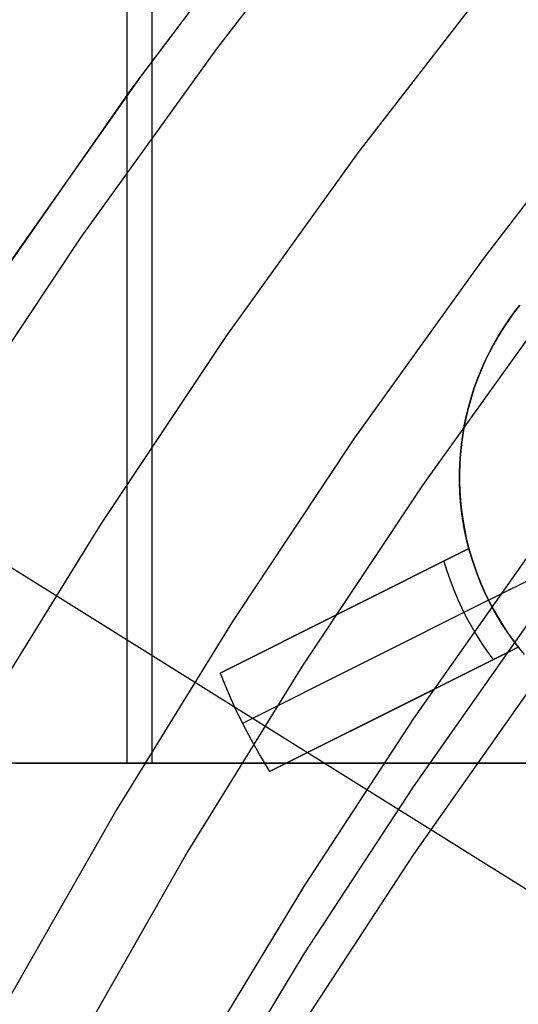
# Model space of a CAD drawing. Header units: millimetres. Extents: x 6038 to 7358, y -8545 to -7225.
# Tile 90 of 256: x 6647.53 to 6652.06, y -7856.86 to -7847.91. Entities that reach past the tile are written whole.
import ezdxf

# ---------------------------------------------------------------- set-up
doc = ezdxf.new("R2010")
doc.units = ezdxf.units.MM
doc.layers.add('color', color=7, linetype='Continuous')
doc.layers.add('luz', color=7, linetype='Continuous')

msp = doc.modelspace()

# ---------------------------------------------------------------- linework, layer by layer
at = {"color": 7, "true_color": 0xffffff}
for p, q in [((6648.5057, -7854.6665, 51.7201), (6648.5057, -7224.6665, 51.7201)), ((6648.7307, -7224.6665, 51.7457), (6648.7307, -7854.6665, 51.7457)), ((6648.7307, -7224.6665, 51.7457), (6648.7307, -7854.6665, 51.7457)), ((6652.9598, -7848.4958, 211.3665), (6651.7383, -7850.0829, 211.3665)), ((6651.7383, -7850.0829, 211.3665), (6650.5724, -7851.7112, 211.3665)), ((6652.3414, -7850.5307, 212.0295), (6651.1906, -7852.1379, 212.0295)), ((6650.5724, -7851.7112, 211.3665), (6649.4633, -7853.3788, 211.3665)), ((6651.1906, -7852.1379, 212.0295), (6650.0959, -7853.7839, 212.0295)), ((6652.1514, -7852.7767, 70.5558), (6651.1063, -7854.2613, 70.2131)), ((6652.1514, -7852.7767, 70.5558), (6651.1063, -7854.2613, 70.2131)), ((6649.4633, -7853.3788, 211.3665), (6648.4125, -7855.0837, 211.3665)), ((6651.1063, -7854.8799, 72.8926), (6652.1514, -7853.3953, 73.2353)), ((6650.0959, -7853.7839, 212.0295), (6649.0587, -7855.4667, 212.0295)), ((6651.1063, -7855.4985, 75.5721), (6652.1514, -7854.014, 75.9149)), ((6651.1063, -7855.4985, 75.5721), (6652.1514, -7854.014, 75.9149)), ((6651.1063, -7854.2613, 70.2131), (6650.1141, -7855.7799, 69.8625)), ((6651.1063, -7854.2613, 70.2131), (6650.1141, -7855.7799, 69.8625)), ((6654.4548, -7854.6665, 55.023), (6646.9477, -7854.6665, 55.023)), ((6647.4934, -7854.6665, 57.1048), (6653.6462, -7854.6665, 58.5252)), ((6647.4934, -7854.6665, 57.1048), (6653.6462, -7854.6665, 58.5252)), ((6647.5396, -7854.6665, 52.462), (6647.5313, -7854.6665, 52.4951)), ((6647.5396, -7854.6665, 52.462), (6647.5313, -7854.6665, 52.4951)), ((6647.549, -7854.6665, 52.4292), (6647.5396, -7854.6665, 52.462)), ((6647.549, -7854.6665, 52.4292), (6647.5396, -7854.6665, 52.462)), ((6647.5595, -7854.6665, 52.3967), (6647.549, -7854.6665, 52.4292)), ((6647.5595, -7854.6665, 52.3967), (6647.549, -7854.6665, 52.4292)), ((6647.5711, -7854.6665, 52.3646), (6647.5595, -7854.6665, 52.3967)), ((6647.5711, -7854.6665, 52.3646), (6647.5595, -7854.6665, 52.3967)), ((6647.5837, -7854.6665, 52.3329), (6647.5711, -7854.6665, 52.3646)), ((6647.5837, -7854.6665, 52.3329), (6647.5711, -7854.6665, 52.3646)), ((6647.5975, -7854.6665, 52.3016), (6647.5837, -7854.6665, 52.3329)), ((6647.5975, -7854.6665, 52.3016), (6647.5837, -7854.6665, 52.3329)), ((6647.6123, -7854.6665, 52.2708), (6647.5975, -7854.6665, 52.3016)), ((6647.6123, -7854.6665, 52.2708), (6647.5975, -7854.6665, 52.3016)), ((6647.6282, -7854.6665, 52.2406), (6647.6123, -7854.6665, 52.2708)), ((6647.6282, -7854.6665, 52.2406), (6647.6123, -7854.6665, 52.2708)), ((6647.6451, -7854.6665, 52.2109), (6647.6282, -7854.6665, 52.2406)), ((6647.6451, -7854.6665, 52.2109), (6647.6282, -7854.6665, 52.2406)), ((6647.6629, -7854.6665, 52.1818), (6647.6451, -7854.6665, 52.2109)), ((6647.6629, -7854.6665, 52.1818), (6647.6451, -7854.6665, 52.2109)), ((6647.6818, -7854.6665, 52.1534), (6647.6629, -7854.6665, 52.1818)), ((6647.6818, -7854.6665, 52.1534), (6647.6629, -7854.6665, 52.1818)), ((6647.7016, -7854.6665, 52.1256), (6647.6818, -7854.6665, 52.1534)), ((6647.7016, -7854.6665, 52.1256), (6647.6818, -7854.6665, 52.1534)), ((6647.7224, -7854.6665, 52.0985), (6647.7016, -7854.6665, 52.1256)), ((6647.7224, -7854.6665, 52.0985), (6647.7016, -7854.6665, 52.1256)), ((6647.7441, -7854.6665, 52.0721), (6647.7224, -7854.6665, 52.0985)), ((6647.7441, -7854.6665, 52.0721), (6647.7224, -7854.6665, 52.0985)), ((6647.7667, -7854.6665, 52.0465), (6647.7441, -7854.6665, 52.0721)), ((6647.7667, -7854.6665, 52.0465), (6647.7441, -7854.6665, 52.0721)), ((6647.7901, -7854.6665, 52.0216), (6647.7667, -7854.6665, 52.0465)), ((6647.7901, -7854.6665, 52.0216), (6647.7667, -7854.6665, 52.0465)), ((6647.8143, -7854.6665, 51.9976), (6647.7901, -7854.6665, 52.0216)), ((6647.8143, -7854.6665, 51.9976), (6647.7901, -7854.6665, 52.0216)), ((6647.8394, -7854.6665, 51.9744), (6647.8143, -7854.6665, 51.9976)), ((6647.8394, -7854.6665, 51.9744), (6647.8143, -7854.6665, 51.9976)), ((6647.8653, -7854.6665, 51.9521), (6647.8394, -7854.6665, 51.9744)), ((6647.8653, -7854.6665, 51.9521), (6647.8394, -7854.6665, 51.9744)), ((6647.8919, -7854.6665, 51.9307), (6647.8653, -7854.6665, 51.9521)), ((6647.8919, -7854.6665, 51.9307), (6647.8653, -7854.6665, 51.9521)), ((6647.9192, -7854.6665, 51.9102), (6647.8919, -7854.6665, 51.9307)), ((6647.9192, -7854.6665, 51.9102), (6647.8919, -7854.6665, 51.9307)), ((6647.9472, -7854.6665, 51.8906), (6647.9192, -7854.6665, 51.9102)), ((6647.9472, -7854.6665, 51.8906), (6647.9192, -7854.6665, 51.9102)), ((6647.9758, -7854.6665, 51.872), (6647.9472, -7854.6665, 51.8906)), ((6647.9758, -7854.6665, 51.872), (6647.9472, -7854.6665, 51.8906)), ((6648.0051, -7854.6665, 51.8544), (6647.9758, -7854.6665, 51.872)), ((6648.0051, -7854.6665, 51.8544), (6647.9758, -7854.6665, 51.872)), ((6648.0349, -7854.6665, 51.8379), (6648.0051, -7854.6665, 51.8544)), ((6648.0349, -7854.6665, 51.8379), (6648.0051, -7854.6665, 51.8544)), ((6648.0653, -7854.6665, 51.8223), (6648.0349, -7854.6665, 51.8379)), ((6648.0653, -7854.6665, 51.8223), (6648.0349, -7854.6665, 51.8379)), ((6648.0962, -7854.6665, 51.8078), (6648.0653, -7854.6665, 51.8223)), ((6648.0962, -7854.6665, 51.8078), (6648.0653, -7854.6665, 51.8223)), ((6648.1276, -7854.6665, 51.7943), (6648.0962, -7854.6665, 51.8078)), ((6648.1276, -7854.6665, 51.7943), (6648.0962, -7854.6665, 51.8078)), ((6648.1594, -7854.6665, 51.782), (6648.1276, -7854.6665, 51.7943)), ((6648.1594, -7854.6665, 51.782), (6648.1276, -7854.6665, 51.7943)), ((6648.1917, -7854.6665, 51.7707), (6648.1594, -7854.6665, 51.782)), ((6648.1917, -7854.6665, 51.7707), (6648.1594, -7854.6665, 51.782)), ((6648.2243, -7854.6665, 51.7605), (6648.1917, -7854.6665, 51.7707)), ((6648.2243, -7854.6665, 51.7605), (6648.1917, -7854.6665, 51.7707)), ((6648.2572, -7854.6665, 51.7515), (6648.2243, -7854.6665, 51.7605)), ((6648.2572, -7854.6665, 51.7515), (6648.2243, -7854.6665, 51.7605)), ((6648.2904, -7854.6665, 51.7435), (6648.2572, -7854.6665, 51.7515)), ((6648.2904, -7854.6665, 51.7435), (6648.2572, -7854.6665, 51.7515)), ((6648.3239, -7854.6665, 51.7368), (6648.2904, -7854.6665, 51.7435)), ((6648.3239, -7854.6665, 51.7368), (6648.2904, -7854.6665, 51.7435)), ((6648.3575, -7854.6665, 51.7311), (6648.3239, -7854.6665, 51.7368)), ((6648.3575, -7854.6665, 51.7311), (6648.3239, -7854.6665, 51.7368)), ((6648.3914, -7854.6665, 51.7266), (6648.3575, -7854.6665, 51.7311)), ((6648.3914, -7854.6665, 51.7266), (6648.3575, -7854.6665, 51.7311)), ((6648.4254, -7854.6665, 51.7233), (6648.3914, -7854.6665, 51.7266)), ((6648.4254, -7854.6665, 51.7233), (6648.3914, -7854.6665, 51.7266)), ((6648.4594, -7854.6665, 51.7212), (6648.4254, -7854.6665, 51.7233)), ((6648.4594, -7854.6665, 51.7212), (6648.4254, -7854.6665, 51.7233)), ((6648.4936, -7854.6665, 51.7202), (6648.4594, -7854.6665, 51.7212)), ((6648.4936, -7854.6665, 51.7202), (6648.4594, -7854.6665, 51.7212)), ((6648.5277, -7854.6665, 51.7203), (6648.4936, -7854.6665, 51.7202)), ((6648.5277, -7854.6665, 51.7203), (6648.4936, -7854.6665, 51.7202)), ((6648.5618, -7854.6665, 51.7217), (6648.5277, -7854.6665, 51.7203)), ((6648.5618, -7854.6665, 51.7217), (6648.5277, -7854.6665, 51.7203)), ((6648.5959, -7854.6665, 51.7242), (6648.5618, -7854.6665, 51.7217)), ((6648.5959, -7854.6665, 51.7242), (6648.5618, -7854.6665, 51.7217)), ((6648.6298, -7854.6665, 51.7278), (6648.5959, -7854.6665, 51.7242)), ((6648.6298, -7854.6665, 51.7278), (6648.5959, -7854.6665, 51.7242)), ((6648.6637, -7854.6665, 51.7326), (6648.6298, -7854.6665, 51.7278)), ((6648.6637, -7854.6665, 51.7326), (6648.6298, -7854.6665, 51.7278)), ((6648.6973, -7854.6665, 51.7386), (6648.6637, -7854.6665, 51.7326)), ((6648.6973, -7854.6665, 51.7386), (6648.6637, -7854.6665, 51.7326)), ((6648.7307, -7854.6665, 51.7457), (6648.6973, -7854.6665, 51.7386)), ((6648.7307, -7854.6665, 51.7457), (6648.6973, -7854.6665, 51.7386)), ((6654.8835, -7854.6665, 53.1662), (6648.7307, -7854.6665, 51.7457)), ((6654.8835, -7854.6665, 53.1662), (6648.7307, -7854.6665, 51.7457)), ((6650.7013, -7854.6665, 52.2007), (6650.7013, -7854.6665, 57.8453)), ((6650.1141, -7856.3986, 72.542), (6651.1063, -7854.8799, 72.8926)), ((6648.4125, -7855.0837, 211.3665), (6647.4212, -7856.8238, 211.3665)), ((6649.0587, -7855.4667, 212.0295), (6648.0802, -7857.1843, 212.0295)), ((6650.1141, -7857.0172, 75.2215), (6651.1063, -7855.4985, 75.5721)), ((6650.1141, -7857.0172, 75.2215), (6651.1063, -7855.4985, 75.5721)), ((6650.1141, -7855.7799, 69.8625), (6649.176, -7857.3309, 69.5044)), ((6650.1141, -7855.7799, 69.8625), (6649.176, -7857.3309, 69.5044)), ((6649.176, -7857.9495, 72.1839), (6650.1141, -7856.3986, 72.542))]:
    msp.add_line(p, q, dxfattribs=at)
at = {"layer": 'color', "color": 254, "true_color": 0xcad1ee}
for p, q in [((6649.3208, -7848.1753, 26.2), (6650.6095, -7846.5059, 26.2)), ((6649.3208, -7848.1753, 26.2), (6650.6095, -7846.5059, 26.2)), ((6649.9163, -7846.7234, 30.3), (6648.6305, -7848.4235, 30.3)), ((6649.9163, -7846.7234, 30.3), (6648.6305, -7848.4235, 30.3)), ((6649.8115, -7846.8574, 28.2), (6648.5415, -7848.5457, 28.2)), ((6649.8115, -7846.8574, 29.25), (6648.5415, -7848.5457, 29.25)), ((6649.8115, -7846.8574, 28.2), (6648.5415, -7848.5457, 28.2)), ((6650.6053, -7849.1219, 26.2), (6651.8605, -7847.496, 26.2)), ((6650.6053, -7849.1219, 28.2), (6651.8605, -7847.496, 28.2)), ((6650.6053, -7849.1219, 26.2), (6651.8605, -7847.496, 26.2)), ((6650.6053, -7849.1219, 27.2), (6651.8605, -7847.496, 27.2)), ((6650.6053, -7849.1219, 28.2), (6651.8605, -7847.496, 28.2)), ((6648.0905, -7849.8881, 26.2), (6649.3208, -7848.1753, 26.2)), ((6648.0905, -7849.8881, 26.2), (6649.3208, -7848.1753, 26.2)), ((6648.6305, -7848.4235, 30.3), (6647.4043, -7850.167, 30.3)), ((6648.6305, -7848.4235, 30.3), (6647.4043, -7850.167, 30.3)), ((6648.5415, -7848.5457, 28.2), (6647.3303, -7850.2766, 28.2)), ((6648.5415, -7848.5457, 29.25), (6647.3303, -7850.2766, 29.25)), ((6648.5415, -7848.5457, 28.2), (6647.3303, -7850.2766, 28.2)), ((6649.407, -7850.7901, 26.2), (6650.6053, -7849.1219, 26.2)), ((6649.407, -7850.7901, 28.2), (6650.6053, -7849.1219, 28.2)), ((6649.407, -7850.7901, 26.2), (6650.6053, -7849.1219, 26.2)), ((6649.407, -7850.7901, 27.2), (6650.6053, -7849.1219, 27.2)), ((6649.407, -7850.7901, 28.2), (6650.6053, -7849.1219, 28.2)), ((6646.92, -7851.6425, 26.2), (6648.0905, -7849.8881, 26.2)), ((6646.92, -7851.6425, 26.2), (6648.0905, -7849.8881, 26.2)), ((6652.0165, -7850.5769, 28.2), (6652.0694, -7850.5082, 28.2)), ((6652.0694, -7850.5082, 23.95), (6652.0165, -7850.5769, 23.95)), ((6652.0165, -7850.5769, 28.2), (6652.0694, -7850.5082, 28.2)), ((6652.0722, -7850.5047, 19.7), (6652.0195, -7850.573, 19.7)), ((6652.0722, -7850.5047, 19.7), (6652.0195, -7850.573, 19.7)), ((6651.9661, -7850.6474, 28.2), (6652.0165, -7850.5769, 28.2)), ((6652.0165, -7850.5769, 23.95), (6651.9661, -7850.6474, 23.95)), ((6651.9661, -7850.6474, 28.2), (6652.0165, -7850.5769, 28.2)), ((6652.0195, -7850.573, 19.7), (6651.9691, -7850.6431, 19.7)), ((6652.0195, -7850.573, 19.7), (6651.9691, -7850.6431, 19.7)), ((6651.9182, -7850.7196, 28.2), (6651.9661, -7850.6474, 28.2)), ((6651.9661, -7850.6474, 23.95), (6651.9182, -7850.7196, 23.95)), ((6651.9182, -7850.7196, 28.2), (6651.9661, -7850.6474, 28.2)), ((6651.9691, -7850.6431, 19.7), (6651.9212, -7850.7149, 19.7)), ((6651.9691, -7850.6431, 19.7), (6651.9212, -7850.7149, 19.7)), ((6651.8728, -7850.7935, 28.2), (6651.9182, -7850.7196, 28.2)), ((6651.9182, -7850.7196, 23.95), (6651.8728, -7850.7935, 23.95)), ((6651.8728, -7850.7935, 28.2), (6651.9182, -7850.7196, 28.2)), ((6651.9212, -7850.7149, 19.7), (6651.8759, -7850.7883, 19.7)), ((6651.9212, -7850.7149, 19.7), (6651.8759, -7850.7883, 19.7)), ((6648.267, -7852.4988, 26.2), (6649.407, -7850.7901, 26.2)), ((6648.267, -7852.4988, 28.2), (6649.407, -7850.7901, 28.2)), ((6648.267, -7852.4988, 26.2), (6649.407, -7850.7901, 26.2)), ((6648.267, -7852.4988, 27.2), (6649.407, -7850.7901, 27.2)), ((6648.267, -7852.4988, 28.2), (6649.407, -7850.7901, 28.2)), ((6651.7898, -7850.9456, 28.2), (6651.8299, -7850.8688, 28.2)), ((6651.8299, -7850.8688, 23.95), (6651.7898, -7850.9456, 23.95)), ((6651.7898, -7850.9456, 28.2), (6651.8299, -7850.8688, 28.2)), ((6651.833, -7850.8632, 19.7), (6651.7928, -7850.9395, 19.7)), ((6651.833, -7850.8632, 19.7), (6651.7928, -7850.9395, 19.7)), ((6651.8299, -7850.8688, 28.2), (6651.8728, -7850.7935, 28.2)), ((6651.8728, -7850.7935, 23.95), (6651.8299, -7850.8688, 23.95)), ((6651.8299, -7850.8688, 28.2), (6651.8728, -7850.7935, 28.2)), ((6651.8759, -7850.7883, 19.7), (6651.833, -7850.8632, 19.7)), ((6651.8759, -7850.7883, 19.7), (6651.833, -7850.8632, 19.7)), ((6651.7523, -7851.0237, 28.2), (6651.7898, -7850.9456, 28.2)), ((6651.7898, -7850.9456, 23.95), (6651.7523, -7851.0237, 23.95)), ((6651.7523, -7851.0237, 28.2), (6651.7898, -7850.9456, 28.2)), ((6651.7928, -7850.9395, 19.7), (6651.7552, -7851.0172, 19.7)), ((6651.7928, -7850.9395, 19.7), (6651.7552, -7851.0172, 19.7)), ((6651.7175, -7851.1031, 28.2), (6651.7523, -7851.0237, 28.2)), ((6651.7523, -7851.0237, 23.95), (6651.7175, -7851.1031, 23.95)), ((6651.7175, -7851.1031, 28.2), (6651.7523, -7851.0237, 28.2)), ((6651.7552, -7851.0172, 19.7), (6651.7204, -7851.0962, 19.7)), ((6651.7552, -7851.0172, 19.7), (6651.7204, -7851.0962, 19.7)), ((6651.6855, -7851.1837, 28.2), (6651.7175, -7851.1031, 28.2)), ((6651.7175, -7851.1031, 23.95), (6651.6855, -7851.1837, 23.95)), ((6651.6855, -7851.1837, 28.2), (6651.7175, -7851.1031, 28.2)), ((6651.7204, -7851.0962, 19.7), (6651.6883, -7851.1763, 19.7)), ((6651.7204, -7851.0962, 19.7), (6651.6883, -7851.1763, 19.7)), ((6651.6563, -7851.2653, 28.2), (6651.6855, -7851.1837, 28.2)), ((6651.6855, -7851.1837, 23.95), (6651.6563, -7851.2653, 23.95)), ((6651.6563, -7851.2653, 28.2), (6651.6855, -7851.1837, 28.2)), ((6651.6883, -7851.1763, 19.7), (6651.6589, -7851.2575, 19.7)), ((6651.6883, -7851.1763, 19.7), (6651.6589, -7851.2575, 19.7)), ((6651.63, -7851.3478, 28.2), (6651.6563, -7851.2653, 28.2)), ((6651.6563, -7851.2653, 23.95), (6651.63, -7851.3478, 23.95)), ((6651.63, -7851.3478, 28.2), (6651.6563, -7851.2653, 28.2)), ((6651.6589, -7851.2575, 19.7), (6651.6324, -7851.3396, 19.7)), ((6651.6589, -7851.2575, 19.7), (6651.6324, -7851.3396, 19.7)), ((6651.6065, -7851.4313, 28.2), (6651.63, -7851.3478, 28.2)), ((6651.63, -7851.3478, 23.95), (6651.6065, -7851.4313, 23.95)), ((6651.6065, -7851.4313, 28.2), (6651.63, -7851.3478, 28.2)), ((6651.6324, -7851.3396, 19.7), (6651.6088, -7851.4226, 19.7)), ((6651.6324, -7851.3396, 19.7), (6651.6088, -7851.4226, 19.7)), ((6651.5859, -7851.5155, 28.2), (6651.6065, -7851.4313, 28.2)), ((6651.6065, -7851.4313, 23.95), (6651.5859, -7851.5155, 23.95)), ((6651.5859, -7851.5155, 28.2), (6651.6065, -7851.4313, 28.2)), ((6651.6088, -7851.4226, 19.7), (6651.588, -7851.5064, 19.7)), ((6651.6088, -7851.4226, 19.7), (6651.588, -7851.5064, 19.7)), ((6651.5683, -7851.6003, 28.2), (6651.5859, -7851.5155, 28.2)), ((6651.5859, -7851.5155, 23.95), (6651.5683, -7851.6003, 23.95)), ((6651.5683, -7851.6003, 28.2), (6651.5859, -7851.5155, 28.2)), ((6651.588, -7851.5064, 19.7), (6651.5701, -7851.5908, 19.7)), ((6651.588, -7851.5064, 19.7), (6651.5701, -7851.5908, 19.7)), ((6651.5552, -7851.6758, 19.7), (6651.5432, -7851.7613, 19.7)), ((6651.5552, -7851.6758, 19.7), (6651.5432, -7851.7613, 19.7)), ((6651.5536, -7851.6857, 28.2), (6651.5683, -7851.6003, 28.2)), ((6651.5683, -7851.6003, 23.95), (6651.5536, -7851.6857, 23.95)), ((6651.5536, -7851.6857, 28.2), (6651.5683, -7851.6003, 28.2)), ((6651.5701, -7851.5908, 19.7), (6651.5552, -7851.6758, 19.7)), ((6651.5701, -7851.5908, 19.7), (6651.5552, -7851.6758, 19.7)), ((6651.5432, -7851.7613, 19.7), (6651.5341, -7851.8471, 19.7)), ((6651.5432, -7851.7613, 19.7), (6651.5341, -7851.8471, 19.7)), ((6651.5419, -7851.7716, 28.2), (6651.5536, -7851.6857, 28.2)), ((6651.5536, -7851.6857, 23.95), (6651.5419, -7851.7716, 23.95)), ((6651.5419, -7851.7716, 28.2), (6651.5536, -7851.6857, 28.2)), ((6651.5275, -7851.9443, 28.2), (6651.5332, -7851.8578, 28.2)), ((6651.5332, -7851.8578, 23.95), (6651.5275, -7851.9443, 23.95)), ((6651.5275, -7851.9443, 28.2), (6651.5332, -7851.8578, 28.2)), ((6651.5341, -7851.8471, 19.7), (6651.528, -7851.9332, 19.7)), ((6651.5341, -7851.8471, 19.7), (6651.528, -7851.9332, 19.7)), ((6651.5332, -7851.8578, 28.2), (6651.5419, -7851.7716, 28.2)), ((6651.5419, -7851.7716, 23.95), (6651.5332, -7851.8578, 23.95)), ((6651.5332, -7851.8578, 28.2), (6651.5419, -7851.7716, 28.2)), ((6651.5247, -7852.0309, 28.2), (6651.5275, -7851.9443, 28.2)), ((6651.5275, -7851.9443, 23.95), (6651.5247, -7852.0309, 23.95)), ((6651.5247, -7852.0309, 28.2), (6651.5275, -7851.9443, 28.2)), ((6651.528, -7851.9332, 19.7), (6651.5249, -7852.0194, 19.7)), ((6651.528, -7851.9332, 19.7), (6651.5249, -7852.0194, 19.7)), ((6651.525, -7852.1176, 28.2), (6651.5247, -7852.0309, 28.2)), ((6651.5247, -7852.0309, 23.95), (6651.525, -7852.1176, 23.95)), ((6651.525, -7852.1176, 28.2), (6651.5247, -7852.0309, 28.2)), ((6651.5249, -7852.0194, 19.7), (6651.5248, -7852.1057, 19.7)), ((6651.5249, -7852.0194, 19.7), (6651.5248, -7852.1057, 19.7)), ((6651.5248, -7852.1057, 19.7), (6651.5277, -7852.192, 19.7)), ((6651.5248, -7852.1057, 19.7), (6651.5277, -7852.192, 19.7)), ((6651.5283, -7852.2042, 28.2), (6651.525, -7852.1176, 28.2)), ((6651.525, -7852.1176, 23.95), (6651.5283, -7852.2042, 23.95)), ((6651.5283, -7852.2042, 28.2), (6651.525, -7852.1176, 28.2)), ((6651.5277, -7852.192, 19.7), (6651.5335, -7852.2781, 19.7)), ((6651.5277, -7852.192, 19.7), (6651.5335, -7852.2781, 19.7)), ((6651.5346, -7852.2907, 28.2), (6651.5283, -7852.2042, 28.2)), ((6651.5283, -7852.2042, 23.95), (6651.5346, -7852.2907, 23.95)), ((6651.5346, -7852.2907, 28.2), (6651.5283, -7852.2042, 28.2)), ((6651.5335, -7852.2781, 19.7), (6651.5423, -7852.3639, 19.7)), ((6651.5335, -7852.2781, 19.7), (6651.5423, -7852.3639, 19.7)), ((6651.5439, -7852.3768, 28.2), (6651.5346, -7852.2907, 28.2)), ((6651.5346, -7852.2907, 23.95), (6651.5439, -7852.3768, 23.95)), ((6651.5439, -7852.3768, 28.2), (6651.5346, -7852.2907, 28.2)), ((6651.5423, -7852.3639, 19.7), (6651.554, -7852.4494, 19.7)), ((6651.5423, -7852.3639, 19.7), (6651.554, -7852.4494, 19.7)), ((6651.5561, -7852.4626, 28.2), (6651.5439, -7852.3768, 28.2)), ((6651.5439, -7852.3768, 23.95), (6651.5561, -7852.4626, 23.95)), ((6651.5561, -7852.4626, 28.2), (6651.5439, -7852.3768, 28.2)), ((6651.554, -7852.4494, 19.7), (6651.5687, -7852.5345, 19.7)), ((6651.554, -7852.4494, 19.7), (6651.5687, -7852.5345, 19.7)), ((6651.5713, -7852.548, 28.2), (6651.5561, -7852.4626, 28.2)), ((6651.5561, -7852.4626, 23.95), (6651.5713, -7852.548, 23.95)), ((6651.5713, -7852.548, 28.2), (6651.5561, -7852.4626, 28.2)), ((6647.1867, -7854.2457, 26.2), (6648.267, -7852.4988, 26.2)), ((6647.1867, -7854.2457, 28.2), (6648.267, -7852.4988, 28.2)), ((6647.1867, -7854.2457, 26.2), (6648.267, -7852.4988, 26.2)), ((6647.1867, -7854.2457, 27.2), (6648.267, -7852.4988, 27.2)), ((6647.1867, -7854.2457, 28.2), (6648.267, -7852.4988, 28.2)), ((6651.5687, -7852.5345, 19.7), (6651.5864, -7852.619, 19.7)), ((6651.5687, -7852.5345, 19.7), (6651.5864, -7852.619, 19.7)), ((6651.5895, -7852.6327, 28.2), (6651.5713, -7852.548, 28.2)), ((6651.5713, -7852.548, 23.95), (6651.5895, -7852.6327, 23.95)), ((6651.5895, -7852.6327, 28.2), (6651.5713, -7852.548, 28.2)), ((6651.5864, -7852.619, 19.7), (6651.6069, -7852.7028, 19.7)), ((6651.5864, -7852.619, 19.7), (6651.6069, -7852.7028, 19.7)), ((6651.6106, -7852.7168, 28.2), (6651.5895, -7852.6327, 28.2)), ((6651.5895, -7852.6327, 23.95), (6651.6106, -7852.7168, 23.95)), ((6651.6106, -7852.7168, 28.2), (6651.5895, -7852.6327, 28.2)), ((6651.7895, -7853.1864, 19.7), (6652.907, -7852.6263, 19.7)), ((6651.6106, -7852.7168, 28.2), (6649.3528, -7853.8483, 28.2)), ((6651.6106, -7852.7168, 28.2), (6649.3528, -7853.8483, 28.2)), ((6649.3528, -7853.8483, 26.7), (6651.6106, -7852.7168, 22.3699)), ((6649.3528, -7853.8483, 26.7), (6651.6106, -7852.7168, 22.3699)), ((6650.0873, -7853.4802, 25.2849), (6651.6106, -7852.7168, 25.2849)), ((6651.6069, -7852.7028, 19.7), (6651.6303, -7852.7859, 19.7)), ((6651.6069, -7852.7028, 19.7), (6651.6303, -7852.7859, 19.7)), ((6651.6338, -7852.7974, 22.3699), (6651.6106, -7852.7168, 22.3699)), ((6651.6106, -7852.7168, 22.3699), (6651.6106, -7852.7168, 28.2)), ((6651.6106, -7852.7168, 22.3699), (6651.6106, -7852.7168, 28.2)), ((6651.6338, -7852.7974, 22.3699), (6651.6106, -7852.7168, 22.3699)), ((6651.3829, -7852.8309, 22.8029), (6651.4098, -7852.9183, 22.8029)), ((6651.6303, -7852.7859, 19.7), (6651.6566, -7852.8681, 19.7)), ((6651.6303, -7852.7859, 19.7), (6651.6566, -7852.8681, 19.7)), ((6651.6597, -7852.8772, 22.3699), (6651.6338, -7852.7974, 22.3699)), ((6651.6597, -7852.8772, 22.3699), (6651.6338, -7852.7974, 22.3699)), ((6651.4098, -7852.9183, 22.8029), (6651.4395, -7853.0047, 22.8029)), ((6651.6566, -7852.8681, 19.7), (6651.6856, -7852.9493, 19.7)), ((6651.6566, -7852.8681, 19.7), (6651.6856, -7852.9493, 19.7)), ((6651.6882, -7852.9561, 22.3699), (6651.6597, -7852.8772, 22.3699)), ((6651.6882, -7852.9561, 22.3699), (6651.6597, -7852.8772, 22.3699)), ((6651.4395, -7853.0047, 22.8029), (6651.4721, -7853.0901, 22.8029)), ((6651.6856, -7852.9493, 19.7), (6651.7175, -7853.0295, 19.7)), ((6651.6856, -7852.9493, 19.7), (6651.7175, -7853.0295, 19.7)), ((6651.7194, -7853.034, 22.3699), (6651.6882, -7852.9561, 22.3699)), ((6651.7194, -7853.034, 22.3699), (6651.6882, -7852.9561, 22.3699)), ((6651.4721, -7853.0901, 22.8029), (6651.5076, -7853.1743, 22.8029)), ((6651.7175, -7853.0295, 19.7), (6651.7521, -7853.1086, 19.7)), ((6651.7175, -7853.0295, 19.7), (6651.7521, -7853.1086, 19.7)), ((6651.7531, -7853.1108, 22.3699), (6651.7194, -7853.034, 22.3699)), ((6651.7531, -7853.1108, 22.3699), (6651.7194, -7853.034, 22.3699)), ((6651.7521, -7853.1086, 19.7), (6651.7895, -7853.1864, 19.7)), ((6651.7521, -7853.1086, 19.7), (6651.7895, -7853.1864, 19.7)), ((6651.7895, -7853.1864, 22.3699), (6649.5544, -7854.3065, 26.7)), ((6651.5076, -7853.1743, 22.8029), (6651.5458, -7853.2574, 22.8029)), ((6651.7895, -7853.1864, 22.3699), (6651.7531, -7853.1108, 22.3699)), ((6651.7895, -7853.1864, 22.3699), (6651.7531, -7853.1108, 22.3699)), ((6651.7895, -7853.1864, 19.7), (6651.7895, -7853.1864, 22.3699)), ((6651.7895, -7853.1864, 19.7), (6651.7895, -7853.1864, 22.3699)), ((6651.7895, -7853.1864, 19.7), (6651.8295, -7853.2629, 19.7)), ((6651.8283, -7853.2608, 22.3699), (6651.7895, -7853.1864, 22.3699)), ((6651.8283, -7853.2608, 22.3699), (6651.7895, -7853.1864, 22.3699)), ((6651.7895, -7853.1864, 19.7), (6651.8295, -7853.2629, 19.7)), ((6650.4817, -7853.2825, 28.2), (6650.4817, -7853.2825, 24.5266)), ((6651.5458, -7853.2574, 22.8029), (6651.5868, -7853.3391, 22.8029)), ((6651.8696, -7853.3338, 22.3699), (6651.8283, -7853.2608, 22.3699)), ((6651.8696, -7853.3338, 22.3699), (6651.8283, -7853.2608, 22.3699)), ((6651.8295, -7853.2629, 19.7), (6651.8721, -7853.3379, 19.7)), ((6651.8295, -7853.2629, 19.7), (6651.8721, -7853.3379, 19.7)), ((6651.5868, -7853.3391, 22.8029), (6651.6304, -7853.4194, 22.8029)), ((6651.9134, -7853.4054, 22.3699), (6651.8696, -7853.3338, 22.3699)), ((6651.9134, -7853.4054, 22.3699), (6651.8696, -7853.3338, 22.3699)), ((6651.8721, -7853.3379, 19.7), (6651.9172, -7853.4115, 19.7)), ((6651.8721, -7853.3379, 19.7), (6651.9172, -7853.4115, 19.7)), ((6651.6304, -7853.4194, 22.8029), (6651.6767, -7853.4982, 22.8029)), ((6651.9595, -7853.4754, 22.3699), (6651.9134, -7853.4054, 22.3699)), ((6651.9595, -7853.4754, 22.3699), (6651.9134, -7853.4054, 22.3699)), ((6651.9172, -7853.4115, 19.7), (6651.9649, -7853.4834, 19.7)), ((6651.9172, -7853.4115, 19.7), (6651.9649, -7853.4834, 19.7)), ((6651.6767, -7853.4982, 22.8029), (6651.7256, -7853.5755, 22.8029)), ((6652.0079, -7853.5439, 22.3699), (6651.9595, -7853.4754, 22.3699)), ((6652.0079, -7853.5439, 22.3699), (6651.9595, -7853.4754, 22.3699)), ((6651.9649, -7853.4834, 19.7), (6652.0151, -7853.5536, 19.7)), ((6651.9649, -7853.4834, 19.7), (6652.0151, -7853.5536, 19.7)), ((6652.0587, -7853.6108, 22.3699), (6652.0079, -7853.5439, 22.3699)), ((6652.0587, -7853.6108, 22.3699), (6652.0079, -7853.5439, 22.3699)), ((6652.0151, -7853.5536, 19.7), (6652.0676, -7853.6221, 19.7)), ((6652.0151, -7853.5536, 19.7), (6652.0676, -7853.6221, 19.7)), ((6649.8009, -7854.7423, 28.2), (6652.0587, -7853.6108, 28.2)), ((6649.8009, -7854.7423, 28.2), (6652.0587, -7853.6108, 28.2)), ((6652.0587, -7853.6108, 22.3699), (6649.8009, -7854.7423, 26.7)), ((6652.0587, -7853.6108, 22.3699), (6649.8009, -7854.7423, 26.7)), ((6650.5353, -7854.3742, 25.2849), (6652.0587, -7853.6108, 25.2849)), ((6651.7256, -7853.5755, 22.8029), (6651.777, -7853.6511, 22.8029)), ((6652.0587, -7853.6108, 28.2), (6652.1129, -7853.6774, 28.2)), ((6652.0587, -7853.6108, 28.2), (6652.1129, -7853.6774, 28.2)), ((6652.0587, -7853.6108, 28.2), (6652.0587, -7853.6108, 22.3699)), ((6652.0587, -7853.6108, 23.95), (6652.1129, -7853.6774, 23.95)), ((6652.0587, -7853.6108, 28.2), (6652.0587, -7853.6108, 22.3699)), ((6651.777, -7853.6511, 22.8029), (6651.8309, -7853.7249, 22.8029)), ((6649.3528, -7853.8483, 28.2), (6649.4149, -7854.0032, 28.2)), ((6649.3528, -7853.8483, 28.2), (6649.4149, -7854.0032, 28.2)), ((6649.3528, -7853.8483, 28.2), (6649.3528, -7853.8483, 26.7)), ((6649.3528, -7853.8483, 26.7), (6649.4149, -7854.0032, 26.7)), ((6649.3528, -7853.8483, 27.45), (6649.4149, -7854.0032, 27.45)), ((6649.3528, -7853.8483, 28.2), (6649.3528, -7853.8483, 26.7)), ((6649.3528, -7853.8483, 26.7), (6649.4149, -7854.0032, 26.7)), ((6649.4149, -7854.0032, 28.2), (6649.4822, -7854.156, 28.2)), ((6649.4149, -7854.0032, 28.2), (6649.4822, -7854.156, 28.2)), ((6649.4149, -7854.0032, 26.7), (6649.4822, -7854.156, 26.7)), ((6649.4149, -7854.0032, 27.45), (6649.4822, -7854.156, 27.45)), ((6649.4149, -7854.0032, 26.7), (6649.4822, -7854.156, 26.7)), ((6649.4822, -7854.156, 28.2), (6649.5544, -7854.3065, 28.2)), ((6649.4822, -7854.156, 28.2), (6649.5544, -7854.3065, 28.2)), ((6649.4822, -7854.156, 26.7), (6649.5544, -7854.3065, 26.7)), ((6649.4822, -7854.156, 27.45), (6649.5544, -7854.3065, 27.45)), ((6649.4822, -7854.156, 26.7), (6649.5544, -7854.3065, 26.7)), ((6650.9298, -7854.1765, 24.5266), (6650.9298, -7854.1765, 28.2)), ((6649.5544, -7854.3065, 28.2), (6649.6317, -7854.4545, 28.2)), ((6649.5544, -7854.3065, 28.2), (6649.6317, -7854.4545, 28.2)), ((6649.5544, -7854.3065, 26.7), (6649.6317, -7854.4545, 26.7)), ((6649.5544, -7854.3065, 27.45), (6649.6317, -7854.4545, 27.45)), ((6649.5544, -7854.3065, 26.7), (6649.5544, -7854.3065, 28.2)), ((6649.5544, -7854.3065, 26.7), (6649.6317, -7854.4545, 26.7)), ((6649.6317, -7854.4545, 28.2), (6649.7139, -7854.5998, 28.2)), ((6649.6317, -7854.4545, 28.2), (6649.7139, -7854.5998, 28.2)), ((6649.6317, -7854.4545, 26.7), (6649.7139, -7854.5998, 26.7)), ((6649.6317, -7854.4545, 27.45), (6649.7139, -7854.5998, 27.45)), ((6649.6317, -7854.4545, 26.7), (6649.7139, -7854.5998, 26.7)), ((6649.7139, -7854.5998, 28.2), (6649.8009, -7854.7423, 28.2)), ((6649.7139, -7854.5998, 28.2), (6649.8009, -7854.7423, 28.2)), ((6649.7139, -7854.5998, 26.7), (6649.8009, -7854.7423, 26.7)), ((6649.7139, -7854.5998, 27.45), (6649.8009, -7854.7423, 27.45)), ((6649.7139, -7854.5998, 26.7), (6649.8009, -7854.7423, 26.7)), ((6649.8009, -7854.7423, 26.7), (6649.8009, -7854.7423, 28.2)), ((6649.8009, -7854.7423, 26.7), (6649.8009, -7854.7423, 28.2))]:
    msp.add_line(p, q, dxfattribs=at)
at = {"layer": 'luz', "color": 254, "true_color": 0xcad1ee}
for p, q in [((6571.2752, -7805.2903, -34.05), (6825.3575, -7964.0427, -34.05)), ((6571.2752, -7805.2903, -32.55), (6825.3575, -7964.0427, -32.55))]:
    msp.add_line(p, q, dxfattribs=at)

doc.saveas('drawing.dxf')
